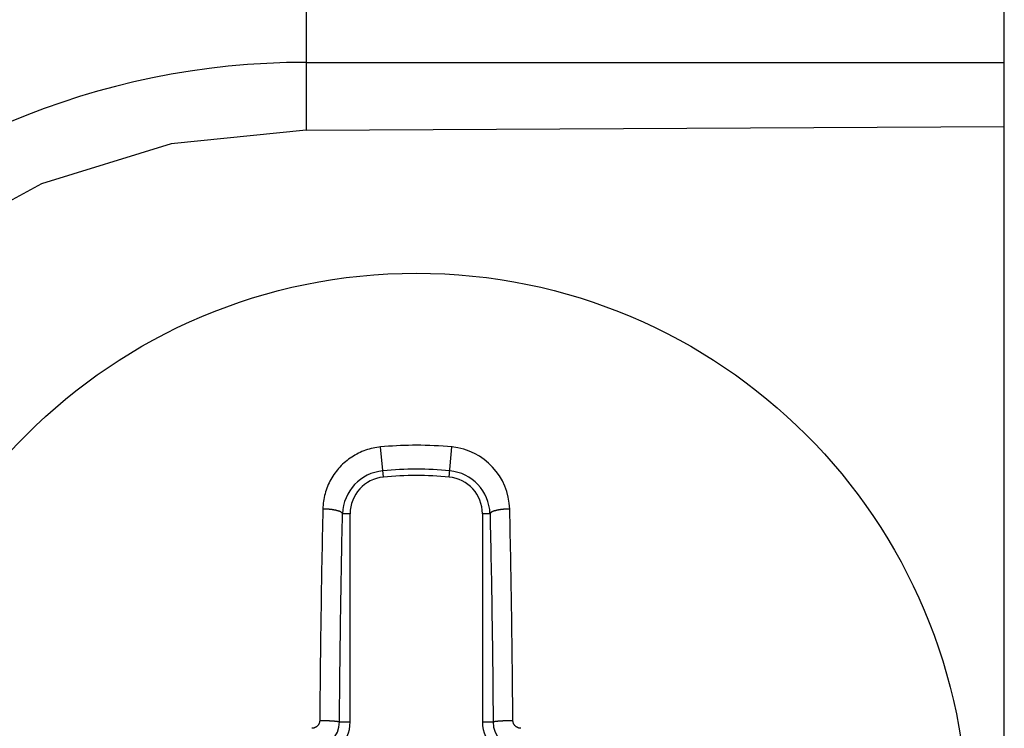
# Model space of a CAD drawing. Extents: x 131 to 418, y 147 to 294.
# Tile 35 of 37: x 263.87 to 266.55, y 261.86 to 263.78. Entities that reach past the tile are written whole.
import ezdxf

# ---------------------------------------------------------------- set-up
doc = ezdxf.new("R2010")
doc.units = 0
doc.header["$LTSCALE"] = 30.734
doc.header["$MEASUREMENT"] = 0
doc.layers.add('00_COMPONENTS', color=7, linetype='CONTINUOUS')

msp = doc.modelspace()

# ---------------------------------------------------------------- linework, layer by layer
at = {"layer": '00_COMPONENTS'}
for p, q in [((264.6517, 264.5324), (264.6517, 263.4824)), ((266.5517, 258.654), (266.5517, 264.5324)), ((264.6517, 263.6664), (266.5517, 263.6664)), ((264.6517, 263.4824), (264.2845, 263.4445)), ((264.6517, 263.4824), (266.5517, 263.4919)), ((264.2845, 263.4445), (263.9316, 263.3358)), ((263.9316, 263.3358), (263.6067, 263.1607)), ((264.8136, 262.6118), (264.8087, 262.61)), ((264.8186, 262.6135), (264.8136, 262.6118)), ((264.8237, 262.615), (264.8186, 262.6135)), ((264.8287, 262.6163), (264.8237, 262.615)), ((264.8339, 262.6175), (264.8287, 262.6163)), ((264.839, 262.6186), (264.8339, 262.6175)), ((264.8442, 262.6195), (264.839, 262.6186)), ((264.8493, 262.6202), (264.8442, 262.6195)), ((264.8545, 262.6208), (264.8493, 262.6202)), ((264.8623, 262.539), (264.8545, 262.6208)), ((264.9517, 262.6254), (264.9414, 262.6253)), ((265.0411, 262.539), (265.0488, 262.6208)), ((264.7674, 262.5873), (264.7632, 262.5841)), ((264.7716, 262.5903), (264.7674, 262.5873)), ((264.776, 262.5933), (264.7716, 262.5903)), ((264.7804, 262.5961), (264.776, 262.5933)), ((264.7849, 262.5988), (264.7804, 262.5961)), ((264.7895, 262.6013), (264.7849, 262.5988)), ((264.7942, 262.6037), (264.7895, 262.6013)), ((264.799, 262.6059), (264.7942, 262.6037)), ((264.8038, 262.6081), (264.799, 262.6059)), ((264.8087, 262.61), (264.8038, 262.6081)), ((264.737, 262.5584), (264.7337, 262.5543)), ((264.7404, 262.5624), (264.737, 262.5584)), ((264.7439, 262.5663), (264.7404, 262.5624)), ((264.7476, 262.5701), (264.7439, 262.5663)), ((264.7513, 262.5738), (264.7476, 262.5701)), ((264.7552, 262.5773), (264.7513, 262.5738)), ((264.7591, 262.5808), (264.7552, 262.5773)), ((264.7632, 262.5841), (264.7591, 262.5808)), ((264.7193, 262.5324), (264.7168, 262.5278)), ((264.7219, 262.537), (264.7193, 262.5324)), ((264.7247, 262.5414), (264.7219, 262.537)), ((264.7276, 262.5458), (264.7247, 262.5414)), ((264.7306, 262.5501), (264.7276, 262.5458)), ((264.7337, 262.5543), (264.7306, 262.5501)), ((264.7083, 262.5086), (264.7066, 262.5036)), ((264.7102, 262.5135), (264.7083, 262.5086)), ((264.7123, 262.5183), (264.7102, 262.5135)), ((264.7145, 262.5231), (264.7123, 262.5183)), ((264.7168, 262.5278), (264.7145, 262.5231)), ((264.7001, 262.4781), (264.6993, 262.473)), ((264.7011, 262.4833), (264.7001, 262.4781)), ((264.7022, 262.4884), (264.7011, 262.4833)), ((264.7035, 262.4935), (264.7022, 262.4884)), ((264.705, 262.4986), (264.7035, 262.4935)), ((264.7066, 262.5036), (264.705, 262.4986)), ((264.6975, 262.4521), (264.6971, 262.4341)), ((264.6977, 262.4573), (264.6975, 262.4521)), ((264.6985, 262.4521), (264.6975, 262.4521)), ((264.6981, 262.4625), (264.6977, 262.4573)), ((264.6986, 262.4678), (264.6981, 262.4625)), ((264.6995, 262.4521), (264.6985, 262.4521)), ((264.6993, 262.473), (264.6986, 262.4678)), ((264.7005, 262.4521), (264.6995, 262.4521)), ((264.7015, 262.4521), (264.7005, 262.4521)), ((264.7025, 262.452), (264.7015, 262.4521)), ((264.7036, 262.452), (264.7025, 262.452)), ((264.7046, 262.452), (264.7036, 262.452)), ((264.7056, 262.4519), (264.7046, 262.452)), ((264.7066, 262.4519), (264.7056, 262.4519)), ((264.7076, 262.4518), (264.7066, 262.4519)), ((264.7086, 262.4518), (264.7076, 262.4518)), ((264.7096, 262.4517), (264.7086, 262.4518)), ((264.7106, 262.4516), (264.7096, 262.4517)), ((264.7116, 262.4516), (264.7106, 262.4516)), ((264.7126, 262.4515), (264.7116, 262.4516)), ((264.7136, 262.4514), (264.7126, 262.4515)), ((264.7146, 262.4513), (264.7136, 262.4514)), ((264.7156, 262.4512), (264.7146, 262.4513)), ((264.7166, 262.4511), (264.7156, 262.4512)), ((264.7176, 262.451), (264.7166, 262.4511)), ((264.7186, 262.4509), (264.7176, 262.451)), ((264.7196, 262.4508), (264.7186, 262.4509)), ((264.7206, 262.4507), (264.7196, 262.4508)), ((264.7216, 262.4505), (264.7206, 262.4507)), ((264.7226, 262.4504), (264.7216, 262.4505)), ((264.7236, 262.4502), (264.7226, 262.4504)), ((265.1807, 262.4504), (265.1797, 262.4502)), ((265.1817, 262.4505), (265.1807, 262.4504)), ((265.1827, 262.4507), (265.1817, 262.4505)), ((265.1837, 262.4508), (265.1827, 262.4507)), ((265.1847, 262.4509), (265.1837, 262.4508)), ((265.1857, 262.451), (265.1847, 262.4509)), ((265.1867, 262.4511), (265.1857, 262.451)), ((265.1877, 262.4512), (265.1867, 262.4511)), ((265.1887, 262.4513), (265.1877, 262.4512)), ((265.1897, 262.4514), (265.1887, 262.4513)), ((265.1907, 262.4515), (265.1897, 262.4514)), ((265.1917, 262.4516), (265.1907, 262.4515)), ((265.1928, 262.4516), (265.1917, 262.4516)), ((265.1938, 262.4517), (265.1928, 262.4516)), ((265.1948, 262.4518), (265.1938, 262.4517)), ((265.1958, 262.4518), (265.1948, 262.4518)), ((265.1968, 262.4519), (265.1958, 262.4518)), ((265.1978, 262.4519), (265.1968, 262.4519)), ((265.1988, 262.452), (265.1978, 262.4519)), ((265.1998, 262.452), (265.1988, 262.452)), ((265.2008, 262.452), (265.1998, 262.452)), ((265.2018, 262.4521), (265.2008, 262.452)), ((265.2028, 262.4521), (265.2018, 262.4521)), ((265.2038, 262.4521), (265.2028, 262.4521)), ((265.2048, 262.4521), (265.2038, 262.4521)), ((265.2059, 262.4521), (265.2048, 262.4521)), ((265.2063, 262.4341), (265.2059, 262.4521)), ((264.6971, 262.4341), (264.6967, 262.4162)), ((264.7246, 262.4501), (264.7236, 262.4502)), ((264.7256, 262.4499), (264.7246, 262.4501)), ((264.7266, 262.4498), (264.7256, 262.4499)), ((264.7276, 262.4496), (264.7266, 262.4498)), ((264.7286, 262.4494), (264.7276, 262.4496)), ((264.7296, 262.4492), (264.7286, 262.4494)), ((264.7306, 262.449), (264.7296, 262.4492)), ((264.7316, 262.4488), (264.7306, 262.449)), ((264.7326, 262.4486), (264.7316, 262.4488)), ((264.7336, 262.4484), (264.7326, 262.4486)), ((264.7345, 262.4481), (264.7336, 262.4484)), ((264.7355, 262.4479), (264.7345, 262.4481)), ((264.7365, 262.4476), (264.7355, 262.4479)), ((264.7375, 262.4474), (264.7365, 262.4476)), ((264.7385, 262.4471), (264.7375, 262.4474)), ((264.7394, 262.4468), (264.7385, 262.4471)), ((264.7404, 262.4465), (264.7394, 262.4468)), ((264.7413, 262.4462), (264.7404, 262.4465)), ((264.7423, 262.4458), (264.7413, 262.4462)), ((264.7432, 262.4454), (264.7423, 262.4458)), ((264.7441, 262.445), (264.7432, 262.4454)), ((264.7451, 262.4446), (264.7441, 262.445)), ((264.746, 262.4441), (264.7451, 262.4446)), ((264.7468, 262.4436), (264.746, 262.4441)), ((264.7477, 262.4431), (264.7468, 262.4436)), ((264.7485, 262.4425), (264.7477, 262.4431)), ((264.7493, 262.4419), (264.7485, 262.4425)), ((264.75, 262.4412), (264.7493, 262.4419)), ((264.7506, 262.4403), (264.75, 262.4412)), ((264.7511, 262.4394), (264.7506, 262.4403)), ((264.7507, 262.4217), (264.7511, 262.4394)), ((264.7717, 262.4394), (264.7511, 262.4394)), ((264.7717, 261.8732), (264.7717, 262.4394)), ((265.1317, 262.4394), (265.1317, 261.8732)), ((265.1523, 262.4394), (265.1317, 262.4394)), ((265.1527, 262.4403), (265.1523, 262.4394)), ((265.1523, 262.4394), (265.1527, 262.4217)), ((265.1533, 262.4412), (265.1527, 262.4403)), ((265.1541, 262.4419), (265.1533, 262.4412)), ((265.1548, 262.4425), (265.1541, 262.4419)), ((265.1557, 262.4431), (265.1548, 262.4425)), ((265.1565, 262.4436), (265.1557, 262.4431)), ((265.1574, 262.4441), (265.1565, 262.4436)), ((265.1583, 262.4446), (265.1574, 262.4441)), ((265.1592, 262.445), (265.1583, 262.4446)), ((265.1601, 262.4454), (265.1592, 262.445)), ((265.1611, 262.4458), (265.1601, 262.4454)), ((265.162, 262.4462), (265.1611, 262.4458)), ((265.163, 262.4465), (265.162, 262.4462)), ((265.1639, 262.4468), (265.163, 262.4465)), ((265.1649, 262.4471), (265.1639, 262.4468)), ((265.1659, 262.4474), (265.1649, 262.4471)), ((265.1669, 262.4476), (265.1659, 262.4474)), ((265.1678, 262.4479), (265.1669, 262.4476)), ((265.1688, 262.4481), (265.1678, 262.4479)), ((265.1698, 262.4484), (265.1688, 262.4481)), ((265.1708, 262.4486), (265.1698, 262.4484)), ((265.1718, 262.4488), (265.1708, 262.4486)), ((265.1728, 262.449), (265.1718, 262.4488)), ((265.1738, 262.4492), (265.1728, 262.449)), ((265.1748, 262.4494), (265.1738, 262.4492)), ((265.1757, 262.4496), (265.1748, 262.4494)), ((265.1767, 262.4498), (265.1757, 262.4496)), ((265.1777, 262.4499), (265.1767, 262.4498)), ((265.1787, 262.4501), (265.1777, 262.4499)), ((265.1797, 262.4502), (265.1787, 262.4501)), ((265.2067, 262.4162), (265.2063, 262.4341)), ((264.6963, 262.3982), (264.6959, 262.3803)), ((264.6967, 262.4162), (264.6963, 262.3982)), ((264.7499, 262.3864), (264.7503, 262.404)), ((264.7503, 262.404), (264.7507, 262.4217)), ((265.1527, 262.4217), (265.1531, 262.404)), ((265.1531, 262.404), (265.1535, 262.3864)), ((265.207, 262.3982), (265.2067, 262.4162)), ((265.2074, 262.3803), (265.207, 262.3982)), ((264.6959, 262.3803), (264.6956, 262.3623)), ((264.7495, 262.3687), (264.7499, 262.3864)), ((265.1535, 262.3864), (265.1538, 262.3687)), ((265.2078, 262.3623), (265.2074, 262.3803)), ((264.6952, 262.3444), (264.6949, 262.3264)), ((264.6956, 262.3623), (264.6952, 262.3444)), ((264.7488, 262.3333), (264.7492, 262.351)), ((264.7492, 262.351), (264.7495, 262.3687)), ((265.1538, 262.3687), (265.1542, 262.351)), ((265.1542, 262.351), (265.1546, 262.3333)), ((265.2082, 262.3444), (265.2078, 262.3623)), ((265.2085, 262.3264), (265.2082, 262.3444)), ((264.6949, 262.3264), (264.6945, 262.3084)), ((264.7485, 262.3156), (264.7488, 262.3333)), ((265.1546, 262.3333), (265.1549, 262.3156)), ((265.2088, 262.3084), (265.2085, 262.3264)), ((264.6942, 262.2905), (264.6939, 262.2725)), ((264.6945, 262.3084), (264.6942, 262.2905)), ((264.7478, 262.2802), (264.7481, 262.2979)), ((264.7481, 262.2979), (264.7485, 262.3156)), ((265.1549, 262.3156), (265.1552, 262.2979)), ((265.1552, 262.2979), (265.1556, 262.2802)), ((265.2092, 262.2905), (265.2088, 262.3084)), ((265.2095, 262.2725), (265.2092, 262.2905)), ((264.6939, 262.2725), (264.6935, 262.2546)), ((264.7475, 262.2625), (264.7478, 262.2802)), ((265.1556, 262.2802), (265.1559, 262.2625)), ((265.2098, 262.2546), (265.2095, 262.2725)), ((264.6932, 262.2366), (264.6929, 262.2186)), ((264.6935, 262.2546), (264.6932, 262.2366)), ((264.7469, 262.2271), (264.7472, 262.2448)), ((264.7472, 262.2448), (264.7475, 262.2625)), ((265.1559, 262.2625), (265.1562, 262.2448)), ((265.1562, 262.2448), (265.1565, 262.2271)), ((265.2101, 262.2366), (265.2098, 262.2546)), ((265.2104, 262.2186), (265.2101, 262.2366)), ((264.6929, 262.2186), (264.6926, 262.2007)), ((264.7463, 262.1917), (264.7466, 262.2094)), ((264.7466, 262.2094), (264.7469, 262.2271)), ((265.1565, 262.2271), (265.1568, 262.2094)), ((265.1568, 262.2094), (265.1571, 262.1917)), ((265.2107, 262.2007), (265.2104, 262.2186)), ((264.6924, 262.1827), (264.6921, 262.1648)), ((264.6926, 262.2007), (264.6924, 262.1827)), ((264.746, 262.174), (264.7463, 262.1917)), ((265.1571, 262.1917), (265.1574, 262.174)), ((265.211, 262.1827), (265.2107, 262.2007)), ((265.2113, 262.1648), (265.211, 262.1827)), ((264.6921, 262.1648), (264.6918, 262.1468)), ((264.7455, 262.1386), (264.7457, 262.1563)), ((264.7457, 262.1563), (264.746, 262.174)), ((265.1574, 262.174), (265.1576, 262.1563)), ((265.1576, 262.1563), (265.1579, 262.1386)), ((265.2115, 262.1468), (265.2113, 262.1648)), ((264.6916, 262.1288), (264.6913, 262.1109)), ((264.6918, 262.1468), (264.6916, 262.1288)), ((264.7452, 262.1209), (264.7455, 262.1386)), ((265.1579, 262.1386), (265.1581, 262.1209)), ((265.2118, 262.1288), (265.2115, 262.1468)), ((265.212, 262.1109), (265.2118, 262.1288)), ((264.6913, 262.1109), (264.6911, 262.0929)), ((264.7447, 262.0856), (264.745, 262.1032)), ((264.745, 262.1032), (264.7452, 262.1209)), ((265.1581, 262.1209), (265.1584, 262.1032)), ((265.1584, 262.1032), (265.1586, 262.0856)), ((265.2123, 262.0929), (265.212, 262.1109)), ((264.6911, 262.0929), (264.6909, 262.075)), ((264.7445, 262.0679), (264.7447, 262.0856)), ((265.1586, 262.0856), (265.1588, 262.0679)), ((265.2125, 262.075), (265.2123, 262.0929)), ((264.6906, 262.057), (264.6904, 262.039)), ((264.6909, 262.075), (264.6906, 262.057)), ((264.7441, 262.0325), (264.7443, 262.0502)), ((264.7443, 262.0502), (264.7445, 262.0679)), ((265.1588, 262.0679), (265.1591, 262.0502)), ((265.1591, 262.0502), (265.1593, 262.0325)), ((265.2127, 262.057), (265.2125, 262.075)), ((265.2129, 262.039), (265.2127, 262.057)), ((264.6904, 262.039), (264.6902, 262.0211)), ((264.7439, 262.0148), (264.7441, 262.0325)), ((265.1593, 262.0325), (265.1595, 262.0148)), ((265.2131, 262.0211), (265.2129, 262.039)), ((264.69, 262.0031), (264.6898, 261.9852)), ((264.6902, 262.0211), (264.69, 262.0031)), ((264.7435, 261.9794), (264.7437, 261.9971)), ((264.7437, 261.9971), (264.7439, 262.0148)), ((265.1595, 262.0148), (265.1597, 261.9971)), ((265.1597, 261.9971), (265.1598, 261.9794)), ((265.2133, 262.0031), (265.2131, 262.0211)), ((265.2135, 261.9852), (265.2133, 262.0031)), ((264.6898, 261.9852), (264.6897, 261.9672)), ((264.7433, 261.9617), (264.7435, 261.9794)), ((265.1598, 261.9794), (265.16, 261.9617)), ((265.2137, 261.9672), (265.2135, 261.9852)), ((264.6895, 261.9492), (264.6893, 261.9313)), ((264.6897, 261.9672), (264.6895, 261.9492)), ((264.743, 261.9263), (264.7432, 261.944)), ((264.7432, 261.944), (264.7433, 261.9617)), ((265.16, 261.9617), (265.1602, 261.944)), ((265.1602, 261.944), (265.1603, 261.9263)), ((265.2139, 261.9492), (265.2137, 261.9672)), ((265.214, 261.9313), (265.2139, 261.9492)), ((264.6893, 261.9313), (264.6892, 261.9133)), ((264.7429, 261.9086), (264.743, 261.9263)), ((265.1603, 261.9263), (265.1605, 261.9086)), ((265.2142, 261.9133), (265.214, 261.9313)), ((264.689, 261.8954), (264.6889, 261.8774)), ((264.6892, 261.9133), (264.689, 261.8954)), ((264.7426, 261.8732), (264.7427, 261.8909)), ((264.7427, 261.8909), (264.7429, 261.9086)), ((265.1605, 261.9086), (265.1606, 261.8909)), ((265.1606, 261.8909), (265.1608, 261.8732)), ((265.2143, 261.8954), (265.2142, 261.9133)), ((265.2145, 261.8774), (265.2143, 261.8954)), ((264.681, 261.8609), (264.6802, 261.8602)), ((264.6818, 261.8616), (264.681, 261.8609)), ((264.6826, 261.8623), (264.6818, 261.8616)), ((264.6833, 261.8631), (264.6826, 261.8623)), ((264.684, 261.8639), (264.6833, 261.8631)), ((264.6846, 261.8647), (264.684, 261.8639)), ((264.6852, 261.8656), (264.6846, 261.8647)), ((264.6858, 261.8665), (264.6852, 261.8656)), ((264.6863, 261.8674), (264.6858, 261.8665)), ((264.6868, 261.8683), (264.6863, 261.8674)), ((264.6872, 261.8693), (264.6868, 261.8683)), ((264.6876, 261.8703), (264.6872, 261.8693)), ((264.6879, 261.8713), (264.6876, 261.8703)), ((264.6882, 261.8723), (264.6879, 261.8713)), ((264.6885, 261.8733), (264.6882, 261.8723)), ((264.6886, 261.8743), (264.6885, 261.8733)), ((264.6888, 261.8753), (264.6886, 261.8743)), ((264.6889, 261.8764), (264.6888, 261.8753)), ((264.6889, 261.8774), (264.6897, 261.8774)), ((264.6889, 261.8774), (264.6889, 261.8764)), ((264.6897, 261.8774), (264.6904, 261.8774)), ((264.6904, 261.8774), (264.6912, 261.8774)), ((264.6912, 261.8774), (264.6919, 261.8774)), ((264.6919, 261.8774), (264.6927, 261.8774)), ((264.6927, 261.8774), (264.6934, 261.8774)), ((264.6934, 261.8774), (264.6942, 261.8774)), ((264.6942, 261.8774), (264.6949, 261.8774)), ((264.6949, 261.8774), (264.6957, 261.8774)), ((264.6957, 261.8774), (264.6964, 261.8773)), ((264.6964, 261.8773), (264.6972, 261.8773)), ((264.6972, 261.8773), (264.6979, 261.8773)), ((264.6979, 261.8773), (264.6987, 261.8773)), ((264.6987, 261.8773), (264.6994, 261.8773)), ((264.6994, 261.8773), (264.7002, 261.8773)), ((264.7002, 261.8773), (264.7009, 261.8773)), ((264.7009, 261.8773), (264.7017, 261.8773)), ((264.7017, 261.8773), (264.7024, 261.8772)), ((264.7024, 261.8772), (264.7032, 261.8772)), ((264.7032, 261.8772), (264.7039, 261.8772)), ((264.7039, 261.8772), (264.7047, 261.8772)), ((264.7047, 261.8772), (264.7054, 261.8772)), ((264.7054, 261.8772), (264.7062, 261.8771)), ((264.7062, 261.8771), (264.7069, 261.8771)), ((264.7069, 261.8771), (264.7077, 261.8771)), ((264.7077, 261.8771), (264.7084, 261.8771)), ((264.7084, 261.8771), (264.7092, 261.877)), ((264.7092, 261.877), (264.7099, 261.877)), ((264.7099, 261.877), (264.7107, 261.877)), ((264.7107, 261.877), (264.7114, 261.8769)), ((264.7114, 261.8769), (264.7122, 261.8769)), ((264.7122, 261.8769), (264.7129, 261.8769)), ((264.7129, 261.8769), (264.7137, 261.8768)), ((264.7137, 261.8768), (264.7144, 261.8768)), ((264.7144, 261.8768), (264.7152, 261.8768)), ((264.7152, 261.8768), (264.7159, 261.8767)), ((264.7159, 261.8767), (264.7167, 261.8767)), ((264.7167, 261.8767), (264.7174, 261.8767)), ((264.7174, 261.8767), (264.7182, 261.8766)), ((264.7182, 261.8766), (264.7189, 261.8766)), ((264.7189, 261.8766), (264.7197, 261.8765)), ((264.7197, 261.8765), (264.7204, 261.8765)), ((264.7204, 261.8765), (264.7212, 261.8764)), ((264.7212, 261.8764), (264.7219, 261.8764)), ((264.7219, 261.8764), (264.7227, 261.8763)), ((264.7227, 261.8763), (264.7234, 261.8763)), ((264.7234, 261.8763), (264.7242, 261.8762)), ((264.7242, 261.8762), (264.7249, 261.8762)), ((264.7249, 261.8762), (264.7257, 261.8761)), ((264.7257, 261.8761), (264.7264, 261.8761)), ((264.7264, 261.8761), (264.7272, 261.876)), ((264.7272, 261.876), (264.7279, 261.8759)), ((264.7279, 261.8759), (264.7286, 261.8759)), ((264.7286, 261.8759), (264.7294, 261.8758)), ((264.7294, 261.8758), (264.7301, 261.8757)), ((264.7301, 261.8757), (264.7309, 261.8756)), ((264.7309, 261.8756), (264.7316, 261.8755)), ((264.7316, 261.8755), (264.7324, 261.8755)), ((264.7324, 261.8755), (264.7331, 261.8754)), ((264.7331, 261.8754), (264.7339, 261.8753)), ((264.7339, 261.8753), (264.7346, 261.8752)), ((264.7346, 261.8752), (264.7354, 261.8751)), ((264.7354, 261.8751), (264.7361, 261.875)), ((264.7361, 261.875), (264.7369, 261.8749)), ((264.7369, 261.8749), (264.7376, 261.8747)), ((264.7376, 261.8747), (264.7383, 261.8746)), ((264.7383, 261.8746), (264.739, 261.8744)), ((264.739, 261.8744), (264.7398, 261.8743)), ((264.7398, 261.8743), (264.7405, 261.8741)), ((264.7405, 261.8741), (264.7413, 261.8739)), ((264.7413, 261.8739), (264.742, 261.8736)), ((264.742, 261.8736), (264.7426, 261.8732)), ((264.7426, 261.8732), (264.7717, 261.8732)), ((265.1317, 261.8732), (265.1608, 261.8732)), ((265.1608, 261.8732), (265.1614, 261.8736)), ((265.1614, 261.8736), (265.1621, 261.8739)), ((265.1621, 261.8739), (265.1628, 261.8741)), ((265.1628, 261.8741), (265.1636, 261.8743)), ((265.1636, 261.8743), (265.1643, 261.8744)), ((265.1643, 261.8744), (265.165, 261.8746)), ((265.165, 261.8746), (265.1658, 261.8747)), ((265.1658, 261.8747), (265.1665, 261.8749)), ((265.1665, 261.8749), (265.1672, 261.875)), ((265.1672, 261.875), (265.168, 261.8751)), ((265.168, 261.8751), (265.1687, 261.8752)), ((265.1687, 261.8752), (265.1695, 261.8753)), ((265.1695, 261.8753), (265.1702, 261.8754)), ((265.1702, 261.8754), (265.171, 261.8755)), ((265.171, 261.8755), (265.1717, 261.8755)), ((265.1717, 261.8755), (265.1725, 261.8756)), ((265.1725, 261.8756), (265.1732, 261.8757)), ((265.1732, 261.8757), (265.174, 261.8758)), ((265.174, 261.8758), (265.1747, 261.8759)), ((265.1747, 261.8759), (265.1755, 261.8759)), ((265.1755, 261.8759), (265.1762, 261.876)), ((265.1762, 261.876), (265.177, 261.8761)), ((265.177, 261.8761), (265.1777, 261.8761)), ((265.1777, 261.8761), (265.1784, 261.8762)), ((265.1784, 261.8762), (265.1792, 261.8762)), ((265.1792, 261.8762), (265.1799, 261.8763)), ((265.1799, 261.8763), (265.1807, 261.8763)), ((265.1807, 261.8763), (265.1814, 261.8764)), ((265.1814, 261.8764), (265.1822, 261.8764)), ((265.1822, 261.8764), (265.1829, 261.8765)), ((265.1829, 261.8765), (265.1837, 261.8765)), ((265.1837, 261.8765), (265.1844, 261.8766)), ((265.1844, 261.8766), (265.1852, 261.8766)), ((265.1852, 261.8766), (265.1859, 261.8767)), ((265.1859, 261.8767), (265.1867, 261.8767)), ((265.1867, 261.8767), (265.1874, 261.8767)), ((265.1874, 261.8767), (265.1882, 261.8768)), ((265.1882, 261.8768), (265.1889, 261.8768)), ((265.1889, 261.8768), (265.1897, 261.8768)), ((265.1897, 261.8768), (265.1904, 261.8769)), ((265.1904, 261.8769), (265.1912, 261.8769)), ((265.1912, 261.8769), (265.1919, 261.8769)), ((265.1919, 261.8769), (265.1927, 261.877)), ((265.1927, 261.877), (265.1934, 261.877)), ((265.1934, 261.877), (265.1942, 261.877)), ((265.1942, 261.877), (265.1949, 261.8771)), ((265.1949, 261.8771), (265.1957, 261.8771)), ((265.1957, 261.8771), (265.1964, 261.8771)), ((265.1964, 261.8771), (265.1972, 261.8771)), ((265.1972, 261.8771), (265.1979, 261.8772)), ((265.1979, 261.8772), (265.1987, 261.8772)), ((265.1987, 261.8772), (265.1994, 261.8772)), ((265.1994, 261.8772), (265.2002, 261.8772)), ((265.2002, 261.8772), (265.2009, 261.8772)), ((265.2009, 261.8772), (265.2017, 261.8773)), ((265.2017, 261.8773), (265.2024, 261.8773)), ((265.2024, 261.8773), (265.2032, 261.8773)), ((265.2032, 261.8773), (265.2039, 261.8773)), ((265.2039, 261.8773), (265.2047, 261.8773)), ((265.2047, 261.8773), (265.2054, 261.8773)), ((265.2054, 261.8773), (265.2062, 261.8773)), ((265.2062, 261.8773), (265.207, 261.8773)), ((265.207, 261.8773), (265.2077, 261.8774)), ((265.2077, 261.8774), (265.2085, 261.8774)), ((265.2085, 261.8774), (265.2092, 261.8774)), ((265.2092, 261.8774), (265.21, 261.8774)), ((265.21, 261.8774), (265.2107, 261.8774)), ((265.2107, 261.8774), (265.2115, 261.8774)), ((265.2115, 261.8774), (265.2122, 261.8774)), ((265.2122, 261.8774), (265.213, 261.8774)), ((265.213, 261.8774), (265.2137, 261.8774)), ((265.2137, 261.8774), (265.2145, 261.8774)), ((265.2145, 261.8764), (265.2145, 261.8774)), ((265.2146, 261.8753), (265.2145, 261.8764)), ((265.2147, 261.8743), (265.2146, 261.8753)), ((265.2149, 261.8733), (265.2147, 261.8743)), ((265.2151, 261.8723), (265.2149, 261.8733)), ((265.2154, 261.8713), (265.2151, 261.8723)), ((265.2158, 261.8703), (265.2154, 261.8713)), ((265.2161, 261.8693), (265.2158, 261.8703)), ((265.2166, 261.8683), (265.2161, 261.8693)), ((265.217, 261.8674), (265.2166, 261.8683)), ((265.2176, 261.8665), (265.217, 261.8674)), ((265.2181, 261.8656), (265.2176, 261.8665)), ((265.2187, 261.8647), (265.2181, 261.8656)), ((265.2194, 261.8639), (265.2187, 261.8647)), ((265.2201, 261.8631), (265.2194, 261.8639)), ((265.2208, 261.8623), (265.2201, 261.8631)), ((265.2215, 261.8616), (265.2208, 261.8623)), ((265.2223, 261.8609), (265.2215, 261.8616)), ((265.2232, 261.8602), (265.2223, 261.8609)), ((264.6685, 261.856), (264.6675, 261.856)), ((264.6695, 261.8561), (264.6685, 261.856)), ((264.6706, 261.8562), (264.6695, 261.8561)), ((264.6716, 261.8564), (264.6706, 261.8562)), ((264.6726, 261.8567), (264.6716, 261.8564)), ((264.6736, 261.8569), (264.6726, 261.8567)), ((264.6746, 261.8573), (264.6736, 261.8569)), ((264.6756, 261.8577), (264.6746, 261.8573)), ((264.6766, 261.8581), (264.6756, 261.8577)), ((264.6775, 261.8586), (264.6766, 261.8581)), ((264.6784, 261.8591), (264.6775, 261.8586)), ((264.6793, 261.8596), (264.6784, 261.8591)), ((264.6802, 261.8602), (264.6793, 261.8596)), ((265.224, 261.8596), (265.2232, 261.8602)), ((265.2249, 261.8591), (265.224, 261.8596)), ((265.2259, 261.8586), (265.2249, 261.8591)), ((265.2268, 261.8581), (265.2259, 261.8586)), ((265.2278, 261.8577), (265.2268, 261.8581)), ((265.2288, 261.8573), (265.2278, 261.8577)), ((265.2297, 261.8569), (265.2288, 261.8573)), ((265.2308, 261.8567), (265.2297, 261.8569)), ((265.2318, 261.8564), (265.2308, 261.8567)), ((265.2328, 261.8562), (265.2318, 261.8564)), ((265.2338, 261.8561), (265.2328, 261.8562)), ((265.2348, 261.856), (265.2338, 261.8561)), ((265.2359, 261.856), (265.2348, 261.856))]:
    msp.add_line(p, q, dxfattribs=at)
msp.add_circle((264.9517, 261.5932), 1.5, dxfattribs=at)
for centre, radius, start, end in [((264.6517, 261.5932), 2.9392, 90, 270), ((264.6517, 261.5932), 2.0732, 90, 270), ((264.9517, 261.5932), 1.0322, 90.569, 95.4005), ((264.9517, 261.5932), 1.0322, 84.5995, 90), ((265.0325, 262.4481), 0.1734, 1.3084, 84.5932), ((264.9517, 261.5932), 0.9671, 84.5995, 95.4005), ((264.872, 262.4355), 0.121, 95.4005, 178.1516), ((264.8717, 262.4394), 0.1, 95.4005, 180), ((264.9517, 261.5932), 0.95, 84.5995, 95.4005), ((265.0317, 262.4394), 0.1, 0, 84.5995), ((265.0313, 262.4355), 0.121, 1.8487, 84.5993), ((264.6717, 261.8732), 0.1, 270, 0), ((264.6715, 261.8734), 0.0711, 270.128, 359.872), ((265.2317, 261.8732), 0.1, 180, 270), ((265.2318, 261.8734), 0.0711, 180.128, 269.872)]:
    msp.add_arc(centre, radius, start, end, dxfattribs=at)

doc.saveas('drawing.dxf')
